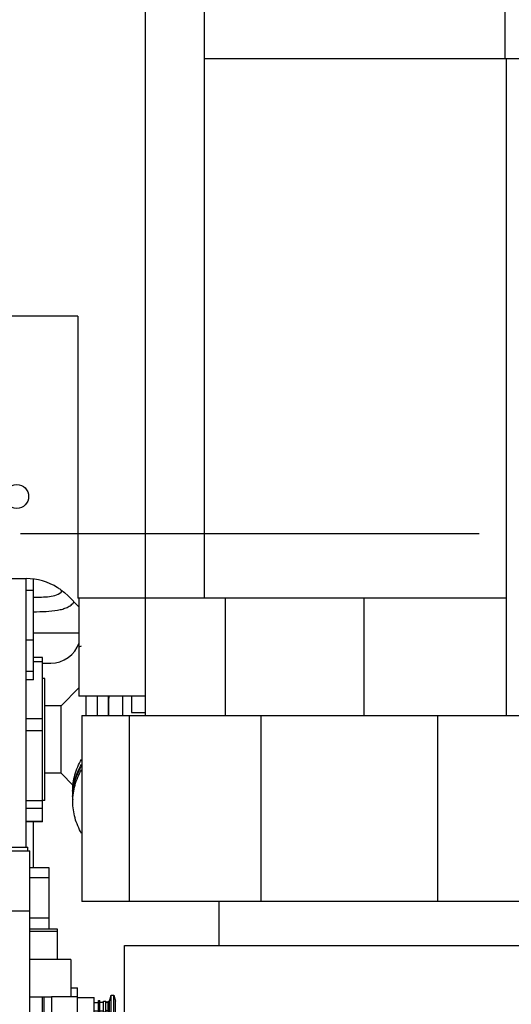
# Model space of a CAD drawing. Header units: millimetres. Extents: x 0 to 1189, y 0 to 841.
# Tile 135 of 173: x 919 to 945, y 267 to 320. Entities that reach past the tile are written whole.
import ezdxf
from ezdxf.enums import TextEntityAlignment as Align

# ---------------------------------------------------------------- set-up
doc = ezdxf.new("R2010")
doc.units = ezdxf.units.MM
doc.header["$LTSCALE"] = 65.395
doc.linetypes.add('CENTER', pattern=[0.6, 0.375, -0.075, 0.075, -0.075])
doc.layers.get('0').update_dxf_attribs({"linetype": 'CONTINUOUS'})
for name, color, linetype in [('1707_125001_01_PBL1790', 7, 'CONTINUOUS'), ('32007_060000_TLKGS_KGS_V_ABL1663', 7, 'CONTINUOUS'), ('32007_061000_TLKGS_KGS_V_ABL1664', 7, 'CONTINUOUS'), ('32007_062000_TLKGS_KGS_TL_V_ABL1751', 7, 'CONTINUOUS'), ('32007_633500_01_SIMPLE1_T1_X_PBL1866', 7, 'CONTINUOUS'), ('32007_633500_01_SIMPLE1_X_ABL1865', 7, 'CONTINUOUS'), ('32007_641400_01_SIMPLE1_T1_X_PBL1868', 7, 'CONTINUOUS'), ('32007_641400_01_SIMPLE1_X_ABL1867', 7, 'CONTINUOUS'), ('32007_644000_01_SIMPLE1_T1_X_PBL1777', 7, 'CONTINUOUS'), ('32007_644000_01_SIMPLE1_X#AF3_ABL1776', 7, 'CONTINUOUS'), ('32007_648500_01_SIMPLE1_T1_X_PBL1789', 7, 'CONTINUOUS'), ('32007_648500_01_SIMPLE1_X_ABL1788', 7, 'CONTINUOUS'), ('32007_723600_01_SIMPLE1_A_ABL1785', 7, 'CONTINUOUS'), ('32007_723600_01_SIMPLE1_T1_A_PBL1786', 7, 'CONTINUOUS'), ('32007_725700_01_SIMPLE1_T1_X_PBL1761', 7, 'CONTINUOUS'), ('32007_725700_01_SIMPLE1_X_ABL1760', 7, 'CONTINUOUS'), ('32007_836000_02_SIMPLE1_T3_X_PBL1870', 7, 'CONTINUOUS'), ('32007_836000_02_SIMPLE1_X_ABL1869', 7, 'CONTINUOUS'), ('32067_000000_TLKGS_MARKETING_ABL1662', 7, 'CONTINUOUS'), ('32067_030000_TLKGS_V_ABL1682', 7, 'CONTINUOUS'), ('32067_700000_TLKGS_V_ABL1765', 7, 'CONTINUOUS'), ('32067_727000_01_SIMPLE1_T1_X_PBL1767', 7, 'CONTINUOUS'), ('32067_727000_01_SIMPLE1_X_ABL1766', 7, 'CONTINUOUS'), ('34007_452000_01_SIMPLE1_T1_X_PBL1713', 7, 'CONTINUOUS'), ('34007_452000_01_SIMPLE1_X_ABL1712', 7, 'CONTINUOUS'), ('6M32E_GENSET_GENERATOR_ABL1499', 7, 'CONTINUOUS'), ('6M32E_GENSET_GENERATOR_T1_PBL1500', 7, 'CONTINUOUS'), ('6M32E_GENSET_VERROHRUNG_ABL1501', 7, 'CONTINUOUS'), ('oben_15_VBL1498', 7, 'CONTINUOUS')]:
    doc.layers.add(name, color=color, linetype=linetype)
doc.styles.get("Standard").update_dxf_attribs({"font": 'txt', "width": 0.6})
doc.dimstyles.new('DIMSTYLE_4', dxfattribs={"dimtxt": 3.5, "dimasz": 3.5, "dimexe": 1.8, "dimexo": 0, "dimgap": 0.875, "dimtad": 1, "dimdec": 0, "dimlfac": 25, "dimdsep": 46, "dimtxsty": 'Standard', "dimblk": '_FILLED', "dimblk1": '_FILLED', "dimblk2": '_FILLED', "dimcen": 0.09, "dimadec": 0, "dimazin": 0, "dimtp": 2, "dimtm": 2, "dimtfac": 1, "dimtdec": 0, "dimtofl": 0, "dimtmove": 0, "dimatfit": 3, "dimldrblk": '_FILLED', "dimfxl": 1, "dimtolj": 1, "dimarcsym": 0})

# ---------------------------------------------------------------- blocks, each defined once
blk = doc.blocks.new('_FILLED')
at = {"color": 0, "linetype": 'ByBlock'}
blk.add_solid([(0, 0), (-1, 0.167), (-1, -0.167)], dxfattribs=at)
blk = doc.blocks.new('*D15')
at = {"color": 2, "linetype": 'Continuous'}
for p, q in [((597.68, 297.045), (597.68, 360.693)), ((978.59, 297.297), (978.59, 360.693)), ((597.68, 358.893), (788.135, 358.893)), ((978.59, 358.893), (788.135, 358.893))]:
    blk.add_line(p, q, dxfattribs=at)
at = {"color": 2, "linetype": 'Continuous', "xscale": 3.5, "yscale": 3.5, "zscale": 3.5, "rotation": 180}
blk.add_blockref('_FILLED', (597.68, 358.893), dxfattribs=at)
at = {"color": 2, "linetype": 'Continuous', "xscale": 3.5, "yscale": 3.5, "zscale": 3.5}
blk.add_blockref('_FILLED', (978.59, 358.893), dxfattribs=at)
at = {"color": 2, "linetype": 'Continuous', "width": 0.654762}
blk.add_text('9523', height=3.5, dxfattribs=at).set_placement((788.135, 359.768), align=Align.CENTER)
blk = doc.blocks.new('*D20')
at = {"color": 2, "linetype": 'Continuous'}
for p, q in [((677.78, 344.185), (999.278, 344.185)), ((997.478, 344.185), (997.478, 292.245)), ((997.478, 240.306), (997.478, 292.245)), ((677.78, 240.306), (999.278, 240.306))]:
    blk.add_line(p, q, dxfattribs=at)
at = {"color": 2, "linetype": 'Continuous', "xscale": 3.5, "yscale": 3.5, "zscale": 3.5}
for p, rotation in [((997.478, 344.185), 90), ((997.478, 240.306), 270)]:
    blk.add_blockref('_FILLED', p, dxfattribs=dict(at, rotation=rotation))
at = {"color": 2, "linetype": 'Continuous', "width": 0.672619}
blk.add_text('2597', height=3.5, rotation=90, dxfattribs=at).set_placement((996.603, 292.245), align=Align.CENTER)
blk = doc.blocks.new('6M32E_GENSET_GENERATOR_T1_PBL1500', base_point=(787.535, 296.945))
at = {"layer": '6M32E_GENSET_GENERATOR_T1_PBL1500', "color": 2, "linetype": 'CENTER'}
blk.add_line((982.39, 292.245), (592.68, 292.245), dxfattribs=at)
blk = doc.blocks.new('6M32E_GENSET_GENERATOR_ABL1499', base_point=(787.535, 296.945))
at = {"layer": '6M32E_GENSET_GENERATOR_T1_PBL1500'}
blk.add_blockref('6M32E_GENSET_GENERATOR_T1_PBL1500', (787.535, 296.945), dxfattribs=at)
blk = doc.blocks.new('1707_125001_01_PBL1790', base_point=(920.606, 287.258))
at = {"layer": '1707_125001_01_PBL1790', "color": 9, "linetype": 'Continuous'}
blk.add_line((921.752, 286.925), (919.32, 286.925), dxfattribs=at)
at = {"layer": '1707_125001_01_PBL1790', "color": 7, "linetype": 'Continuous'}
blk.add_line((919.8, 285.325), (920.24, 285.325), dxfattribs=at)
for centre, radius, start, end in [((920.24, 286.925), 1.6, 270, 341.3004), ((919.64, 292.245), 6.4, 289.6857, 290.6152)]:
    blk.add_arc(centre, radius, start, end, dxfattribs=at)
at = {"layer": '1707_125001_01_PBL1790', "color": 9, "linetype": 'Continuous'}
blk.add_arc((919.64, 292.245), 6.24, 289.7637, 289.8904, dxfattribs=at)
for points, knots in [([(919.32, 288.853), (919.463, 288.853), (919.749, 288.858), (920.265, 288.889), (920.712, 288.986), (920.854, 289.191)], [0, 0, 0, 0, 0.268591, 0.531859, 1, 1, 1, 1]), ([(919.32, 288.078), (919.542, 288.078), (919.972, 288.088), (920.495, 288.133), (920.874, 288.214), (921.12, 288.301), (921.332, 288.426), (921.444, 288.54), (921.491, 288.602)], [0, 0, 0, 0, 0.290366, 0.560188, 0.68218, 0.794398, 0.898604, 1, 1, 1, 1])]:
    blk.add_open_spline(points, degree=3, knots=knots, dxfattribs=at)
blk = doc.blocks.new('6M32E_GENSET_VERROHRUNG_ABL1501', base_point=(767.416, 296.045))
at = {"layer": '1707_125001_01_PBL1790'}
blk.add_blockref('1707_125001_01_PBL1790', (920.606, 287.258), dxfattribs=at)
blk = doc.blocks.new('34007_452000_01_SIMPLE1_T1_X_PBL1713', base_point=(914.232, 269.145))
at = {"layer": '34007_452000_01_SIMPLE1_T1_X_PBL1713', "color": 7, "linetype": 'Continuous'}
for p, q in [((905.62, 275.485), (907.462, 275.485)), ((905.62, 275.285), (905.62, 275.485)), ((906.9, 275.285), (906.9, 275.485)), ((911.062, 275.485), (919.02, 275.485)), ((915.86, 275.285), (915.86, 275.485)), ((919.02, 275.285), (919.02, 275.485)), ((905.52, 275.285), (907.462, 275.285)), ((905.52, 275.285), (905.52, 272.725)), ((911.062, 275.285), (919.12, 275.285)), ((911.062, 275.085), (915.72, 275.085)), ((913.72, 272.085), (913.72, 275.085)), ((915.72, 272.085), (915.72, 275.085)), ((919.12, 265.565), (919.12, 275.285)), ((919.12, 274.398), (920.13, 274.398)), ((920.13, 274.398), (920.13, 271.118)), ((919.12, 273.859), (920.13, 273.859)), ((905.18, 272.725), (907.46, 272.725)), ((905.18, 270.285), (905.18, 272.725)), ((907.46, 272.085), (907.46, 272.725)), ((905.52, 272.085), (907.462, 272.085)), ((905.52, 265.565), (905.52, 272.085)), ((907.28, 266.467), (907.28, 272.085)), ((911.062, 272.085), (919.12, 272.085)), ((917.36, 265.565), (917.36, 272.085)), ((919.12, 271.714), (920.13, 271.714)), ((904.8, 271.385), (904.76, 271.385)), ((905.18, 271.385), (904.92, 271.385)), ((919.12, 271.118), (920.58, 271.118)), ((920.58, 271.118), (920.58, 269.485)), ((905.18, 270.285), (905.52, 270.285)), ((921.32, 269.485), (919.12, 269.485)), ((921.32, 269.485), (921.32, 267.489)), ((904.8, 268.909), (904.76, 268.909)), ((905.52, 268.909), (904.92, 268.909)), ((904.8, 267.909), (904.76, 267.909)), ((905.52, 267.909), (904.92, 267.909)), ((919.12, 267.485), (920.279, 267.485)), ((919.78, 267.485), (919.78, 266.285)), ((921.68, 267.489), (920.28, 267.489)), ((920.28, 267.489), (920.28, 266.285)), ((921.32, 267.965), (921.68, 267.965)), ((921.68, 265.965), (921.68, 267.965)), ((923.384, 267.245), (923.469, 267.565)), ((923.469, 267.565), (923.618, 267.565)), ((923.469, 266.365), (923.469, 267.565)), ((923.618, 267.565), (923.704, 267.245)), ((923.618, 266.365), (923.618, 267.565)), ((921.68, 267.445), (922.56, 267.445)), ((922.56, 266.485), (922.56, 267.445)), ((922.56, 267.189), (922.8, 267.189)), ((922.8, 267.285), (922.864, 267.285)), ((922.8, 266.645), (922.8, 267.285)), ((922.864, 266.645), (922.864, 267.285)), ((922.864, 267.195), (923.064, 267.195)), ((923.064, 267.245), (923.184, 267.245)), ((923.064, 266.685), (923.064, 267.245)), ((923.184, 266.685), (923.184, 267.245)), ((923.304, 267.245), (923.384, 267.245)), ((923.304, 266.685), (923.304, 267.245)), ((923.384, 266.685), (923.384, 267.245)), ((923.704, 266.685), (923.704, 267.245)), ((921.68, 266.485), (922.56, 266.485)), ((922.56, 266.741), (922.8, 266.741)), ((922.8, 266.645), (922.864, 266.645)), ((922.864, 266.735), (923.064, 266.735)), ((923.064, 266.685), (923.184, 266.685)), ((923.304, 266.685), (923.384, 266.685)), ((923.384, 266.685), (923.469, 266.365)), ((923.618, 266.365), (923.704, 266.685)), ((919.12, 266.285), (921.68, 266.285)), ((921.12, 265.865), (921.12, 266.285)), ((921.32, 266.285), (921.32, 265.865)), ((921.32, 265.965), (921.68, 265.965)), ((923.469, 266.365), (923.618, 266.365)), ((906.889, 265.565), (905.52, 265.565)), ((905.64, 265.565), (905.64, 264.209)), ((919.12, 265.565), (910.767, 265.565)), ((917.52, 265.565), (917.52, 262.805)), ((919, 265.565), (919, 262.805)), ((921.12, 265.865), (921.32, 265.865)), ((919, 262.805), (909.352, 262.805))]:
    blk.add_line(p, q, dxfattribs=at)
at = {"layer": '34007_452000_01_SIMPLE1_T1_X_PBL1713', "color": 9, "linetype": 'Continuous'}
for p, q in [((919.12, 270.989), (920.58, 270.989)), ((904.8, 270.385), (904.76, 270.385)), ((905.18, 270.385), (904.92, 270.385)), ((919.887, 266.285), (919.887, 267.485))]:
    blk.add_line(p, q, dxfattribs=at)
at = {"layer": '34007_452000_01_SIMPLE1_T1_X_PBL1713', "color": 7, "linetype": 'Continuous'}
for centre, start, end in [((923.244, 267.245), 180.0191, 359.9618), ((923.244, 266.685), 0.0382, 179.9809)]:
    blk.add_arc(centre, 0.06, start, end, dxfattribs=at)
blk = doc.blocks.new('34007_452000_01_SIMPLE1_X_ABL1712', base_point=(914.232, 269.145))
at = {"layer": '34007_452000_01_SIMPLE1_T1_X_PBL1713'}
blk.add_blockref('34007_452000_01_SIMPLE1_T1_X_PBL1713', (914.232, 269.145), dxfattribs=at)
blk = doc.blocks.new('32007_644000_01_SIMPLE1_T1_X_PBL1777', base_point=(921.509, 281.237))
at = {"layer": '32007_644000_01_SIMPLE1_T1_X_PBL1777', "color": 7, "linetype": 'Continuous'}
for p, q in [((919.8, 285.631), (919.32, 285.631)), ((919.8, 276.843), (919.8, 285.631)), ((919.92, 284.501), (919.8, 284.501)), ((919.92, 277.974), (919.92, 284.501)), ((921.752, 284), (920.79, 283.037)), ((922.12, 283.565), (922.12, 282.533)), ((922.72, 283.565), (922.72, 282.533)), ((923.32, 283.565), (923.32, 282.533)), ((924.097, 282.535), (924.097, 283.565)), ((920.79, 283.037), (919.92, 283.037)), ((920.79, 279.437), (920.79, 283.037)), ((920.79, 279.437), (919.92, 279.437)), ((921.436, 278.791), (920.79, 279.437)), ((921.412, 278.474), (921.412, 278.2)), ((919.92, 277.974), (919.8, 277.974)), ((919.8, 276.843), (918.92, 276.843))]:
    blk.add_line(p, q, dxfattribs=at)
at = {"layer": '32007_644000_01_SIMPLE1_T1_X_PBL1777', "color": 9, "linetype": 'Continuous'}
for p, q in [((919.8, 285.403), (919.32, 285.403)), ((919.8, 282.342), (918.92, 282.342)), ((919.8, 281.712), (918.92, 281.712)), ((919.8, 277.958), (918.92, 277.958)), ((919.8, 277.546), (918.92, 277.546)), ((919.8, 276.853), (918.92, 276.853))]:
    blk.add_line(p, q, dxfattribs=at)
at = {"layer": '32007_644000_01_SIMPLE1_T1_X_PBL1777', "color": 7, "linetype": 'Continuous'}
blk.add_lwpolyline([(923.344, 283.565), (923.338, 283.307), (923.331, 283.012), (923.321, 282.533)], dxfattribs=at)
blk.add_arc((924.68, 278.2), 3.268, 180.0003, 183.001, dxfattribs=at)
for points in [[(921.412, 278.474), (921.412, 278.771), (921.494, 279.371), (921.736, 279.926), (921.89, 280.183)], [(921.412, 278.2), (921.412, 278.497), (921.494, 279.098), (921.736, 279.653), (921.89, 279.91)]]:
    blk.add_open_spline(points, degree=3, knots=[0, 0, 0, 0, 0.497951, 1, 1, 1, 1], dxfattribs=at)
blk = doc.blocks.new('32007_644000_01_SIMPLE1_X#AF3_ABL1776', base_point=(921.509, 281.237))
at = {"layer": '32007_644000_01_SIMPLE1_T1_X_PBL1777'}
blk.add_blockref('32007_644000_01_SIMPLE1_T1_X_PBL1777', (921.509, 281.237), dxfattribs=at)
blk = doc.blocks.new('32007_648500_01_SIMPLE1_T1_X_PBL1789', base_point=(919.12, 287.13))
at = {"layer": '32007_648500_01_SIMPLE1_T1_X_PBL1789', "color": 7, "linetype": 'Continuous'}
for p, q in [((919.32, 284.441), (919.32, 289.819)), ((918.92, 289.233), (919.32, 289.233)), ((918.92, 286.58), (919.32, 286.58)), ((919.32, 284.441), (918.92, 284.441))]:
    blk.add_line(p, q, dxfattribs=at)
at = {"layer": '32007_648500_01_SIMPLE1_T1_X_PBL1789', "color": 9, "linetype": 'Continuous'}
blk.add_line((918.92, 284.904), (919.32, 284.904), dxfattribs=at)
blk = doc.blocks.new('32007_648500_01_SIMPLE1_X_ABL1788', base_point=(919.12, 287.13))
at = {"layer": '32007_648500_01_SIMPLE1_T1_X_PBL1789'}
blk.add_blockref('32007_648500_01_SIMPLE1_T1_X_PBL1789', (919.12, 287.13), dxfattribs=at)
blk = doc.blocks.new('32007_633500_01_SIMPLE1_T1_X_PBL1866', base_point=(918.92, 282.663))
at = {"layer": '32007_633500_01_SIMPLE1_T1_X_PBL1866', "color": 7, "linetype": 'Continuous'}
blk.add_line((918.92, 275.485), (918.92, 289.841), dxfattribs=at)
blk = doc.blocks.new('32007_633500_01_SIMPLE1_X_ABL1865', base_point=(918.92, 282.663))
at = {"layer": '32007_633500_01_SIMPLE1_T1_X_PBL1866'}
blk.add_blockref('32007_633500_01_SIMPLE1_T1_X_PBL1866', (918.92, 282.663), dxfattribs=at)
blk = doc.blocks.new('32007_641400_01_SIMPLE1_T1_X_PBL1868', base_point=(919.32, 275.621))
at = {"layer": '32007_641400_01_SIMPLE1_T1_X_PBL1868', "color": 7, "linetype": 'Continuous'}
blk.add_line((919.32, 274.398), (919.32, 276.843), dxfattribs=at)
blk = doc.blocks.new('32007_641400_01_SIMPLE1_X_ABL1867', base_point=(919.32, 275.621))
at = {"layer": '32007_641400_01_SIMPLE1_T1_X_PBL1868'}
blk.add_blockref('32007_641400_01_SIMPLE1_T1_X_PBL1868', (919.32, 275.621), dxfattribs=at)
blk = doc.blocks.new('32007_061000_TLKGS_KGS_V_ABL1664', base_point=(885.954, 292.587))
at = {"layer": '32007_633500_01_SIMPLE1_X_ABL1865'}
blk.add_blockref('32007_633500_01_SIMPLE1_X_ABL1865', (918.92, 282.663), dxfattribs=at)
at = {"layer": '32007_641400_01_SIMPLE1_X_ABL1867'}
blk.add_blockref('32007_641400_01_SIMPLE1_X_ABL1867', (919.32, 275.621), dxfattribs=at)
at = {"layer": '32007_644000_01_SIMPLE1_X#AF3_ABL1776'}
blk.add_blockref('32007_644000_01_SIMPLE1_X#AF3_ABL1776', (921.509, 281.237), dxfattribs=at)
at = {"layer": '32007_648500_01_SIMPLE1_X_ABL1788'}
blk.add_blockref('32007_648500_01_SIMPLE1_X_ABL1788', (919.12, 287.13), dxfattribs=at)
at = {"layer": '34007_452000_01_SIMPLE1_X_ABL1712'}
blk.add_blockref('34007_452000_01_SIMPLE1_X_ABL1712', (914.232, 269.145), dxfattribs=at)
blk = doc.blocks.new('32007_725700_01_SIMPLE1_T1_X_PBL1761', base_point=(941.32, 285.098))
at = {"layer": '32007_725700_01_SIMPLE1_T1_X_PBL1761', "color": 7, "linetype": 'Continuous'}
for p, q in [((929.252, 270.233), (929.252, 272.573)), ((953.388, 270.233), (953.388, 272.573)), ((924.188, 270.233), (958.452, 270.233)), ((924.188, 259.925), (924.188, 270.233)), ((958.452, 259.925), (958.452, 270.233))]:
    blk.add_line(p, q, dxfattribs=at)
for centre, radius, start, end in [((956.91, 303.567), 6.725, 100.5353, 103.9744), ((956.928, 303.494), 6.8, 103.9694, 104.3818), ((956.928, 291.1), 6.8, 255.6182, 256.0306), ((956.91, 291.027), 6.725, 256.0256, 259.4647)]:
    blk.add_arc(centre, radius, start, end, dxfattribs=at)
for points, knots in [([(955.832, 310.272), (955.247, 310.229), (954.059, 309.976), (952.393, 309.137), (950.88, 307.874), (949.084, 305.634), (947.532, 302.061), (946.911, 297.297), (947.532, 292.533), (949.084, 288.96), (950.88, 286.72), (952.393, 285.458), (954.059, 284.619), (955.247, 284.366), (955.832, 284.323)], [0, 0, 0, 0, 0.051707, 0.10559, 0.16285, 0.224059, 0.357231, 0.5, 0.642769, 0.775941, 0.83715, 0.89441, 0.948293, 1, 1, 1, 1]), ([(955.239, 310.081), (954.706, 309.944), (953.644, 309.529), (952.19, 308.547), (950.884, 307.23), (949.354, 305.03), (948.039, 301.685), (947.512, 297.297), (948.039, 292.909), (949.354, 289.564), (950.884, 287.364), (952.19, 286.047), (953.644, 285.066), (954.706, 284.65), (955.239, 284.514)], [0, 0, 0, 0, 0.052043, 0.106752, 0.164841, 0.226537, 0.359251, 0.5, 0.640749, 0.773463, 0.835159, 0.893248, 0.947957, 1, 1, 1, 1])]:
    blk.add_open_spline(points, degree=3, knots=knots, dxfattribs=at)
blk = doc.blocks.new('32007_725700_01_SIMPLE1_X_ABL1760', base_point=(941.32, 285.098))
at = {"layer": '32007_725700_01_SIMPLE1_T1_X_PBL1761'}
blk.add_blockref('32007_725700_01_SIMPLE1_T1_X_PBL1761', (941.32, 285.098), dxfattribs=at)
blk = doc.blocks.new('32007_723600_01_SIMPLE1_T1_A_PBL1786', base_point=(918.81, 293.283))
at = {"layer": '32007_723600_01_SIMPLE1_T1_A_PBL1786', "color": 7, "linetype": 'Continuous'}
for p, q in [((917.968, 294.694), (917.968, 303.885)), ((912.32, 289.841), (912.32, 299.928)), ((912.72, 294.241), (912.72, 290.761)), ((915.52, 290.761), (915.52, 294.241)), ((917.968, 289.841), (917.968, 293.788)), ((913.064, 289.841), (912.32, 289.841)), ((918.94, 289.841), (915.175, 289.841)), ((917.968, 289.845), (918.92, 289.845)), ((918.94, 289.841), (918.94, 289.845)), ((920.78, 289.248), (920.972, 289.1)), ((920.972, 289.1), (921.168, 288.922)), ((921.168, 288.922), (921.173, 288.918)), ((921.173, 288.918), (921.752, 288.343)), ((924.56, 283.565), (924.56, 282.681)), ((924.56, 282.681), (925.3, 282.681))]:
    blk.add_line(p, q, dxfattribs=at)
blk.add_circle((918.42, 294.241), 0.64, dxfattribs=at)
for centre, radius, start, end in [((914.12, 300.241), 1.4, 192.9688, 138.7102), ((914.12, 294.241), 1.4, 0, 180), ((914.12, 290.761), 1.4, 180, 360), ((918.92, 286.645), 3.2, 58.1382, 90), ((918.92, 286.645), 3.2, 54.4435, 58.1382)]:
    blk.add_arc(centre, radius, start, end, dxfattribs=at)
blk = doc.blocks.new('32007_723600_01_SIMPLE1_A_ABL1785', base_point=(918.81, 293.283))
at = {"layer": '32007_723600_01_SIMPLE1_T1_A_PBL1786'}
blk.add_blockref('32007_723600_01_SIMPLE1_T1_A_PBL1786', (918.81, 293.283), dxfattribs=at)
blk = doc.blocks.new('32007_836000_02_SIMPLE1_T3_X_PBL1870', base_point=(921.656, 278.029))
at = {"layer": '32007_836000_02_SIMPLE1_T3_X_PBL1870', "color": 7, "linetype": 'Continuous'}
blk.add_line((921.42, 277.926), (921.42, 278.131), dxfattribs=at)
for points, knots in [([(921.42, 278.131), (921.42, 278.427), (921.501, 279.024), (921.74, 279.577), (921.893, 279.833)], [0, 0, 0, 0, 0.497972, 1, 1, 1, 1]), ([(921.42, 277.926), (921.42, 278.222), (921.501, 278.819), (921.74, 279.371), (921.893, 279.627)], [0, 0, 0, 0, 0.497972, 1, 1, 1, 1]), ([(921.893, 276.225), (921.74, 276.481), (921.501, 277.034), (921.42, 277.63), (921.42, 277.926)], [0, 0, 0, 0, 0.502028, 1, 1, 1, 1])]:
    blk.add_open_spline(points, degree=3, knots=knots, dxfattribs=at)
blk = doc.blocks.new('32007_836000_02_SIMPLE1_X_ABL1869', base_point=(924.214, 302.974))
at = {"layer": '32007_836000_02_SIMPLE1_T3_X_PBL1870'}
blk.add_blockref('32007_836000_02_SIMPLE1_T3_X_PBL1870', (921.656, 278.029), dxfattribs=at)
blk = doc.blocks.new('32007_062000_TLKGS_KGS_TL_V_ABL1751', base_point=(943.45, 294.824))
at = {"layer": '32007_723600_01_SIMPLE1_A_ABL1785'}
blk.add_blockref('32007_723600_01_SIMPLE1_A_ABL1785', (918.81, 293.283), dxfattribs=at)
at = {"layer": '32007_725700_01_SIMPLE1_X_ABL1760'}
blk.add_blockref('32007_725700_01_SIMPLE1_X_ABL1760', (941.32, 285.098), dxfattribs=at)
at = {"layer": '32007_836000_02_SIMPLE1_X_ABL1869'}
blk.add_blockref('32007_836000_02_SIMPLE1_X_ABL1869', (924.214, 302.974), dxfattribs=at)
blk = doc.blocks.new('32007_060000_TLKGS_KGS_V_ABL1663', base_point=(911.15, 292.587))
at = {"layer": '32007_061000_TLKGS_KGS_V_ABL1664'}
blk.add_blockref('32007_061000_TLKGS_KGS_V_ABL1664', (885.954, 292.587), dxfattribs=at)
at = {"layer": '32007_062000_TLKGS_KGS_TL_V_ABL1751'}
blk.add_blockref('32007_062000_TLKGS_KGS_TL_V_ABL1751', (943.45, 294.824), dxfattribs=at)
blk = doc.blocks.new('32067_727000_01_SIMPLE1_T1_X_PBL1767', base_point=(867.65, 304.503))
at = {"layer": '32067_727000_01_SIMPLE1_T1_X_PBL1767', "color": 7, "linetype": 'Continuous'}
for p, q in [((925.3, 282.533), (925.3, 327.639)), ((928.47, 288.793), (928.47, 327.637)), ((944.52, 327.637), (944.52, 317.637)), ((967.201, 317.637), (928.47, 317.637)), ((944.62, 282.533), (944.62, 317.637)), ((921.69, 303.885), (899.43, 303.885)), ((921.69, 303.885), (921.69, 288.793)), ((944.62, 288.793), (921.69, 288.793)), ((921.752, 288.793), (921.752, 283.565)), ((929.592, 282.533), (929.592, 288.793)), ((937.011, 282.533), (937.011, 288.793)), ((925.3, 283.565), (921.752, 283.565)), ((921.898, 282.533), (960.502, 282.533)), ((921.898, 282.533), (921.898, 272.573)), ((924.429, 282.533), (924.429, 272.573)), ((931.481, 282.533), (931.481, 272.573)), ((940.933, 282.533), (940.933, 272.573)), ((959.364, 272.573), (921.898, 272.573))]:
    blk.add_line(p, q, dxfattribs=at)
blk = doc.blocks.new('32067_727000_01_SIMPLE1_X_ABL1766', base_point=(867.65, 304.503))
at = {"layer": '32067_727000_01_SIMPLE1_T1_X_PBL1767'}
blk.add_blockref('32067_727000_01_SIMPLE1_T1_X_PBL1767', (867.65, 304.503), dxfattribs=at)
blk = doc.blocks.new('32067_700000_TLKGS_V_ABL1765', base_point=(867.65, 304.503))
at = {"layer": '32067_727000_01_SIMPLE1_X_ABL1766'}
blk.add_blockref('32067_727000_01_SIMPLE1_X_ABL1766', (867.65, 304.503), dxfattribs=at)
blk = doc.blocks.new('32067_030000_TLKGS_V_ABL1682', base_point=(861.92, 296.621))
at = {"layer": '32067_700000_TLKGS_V_ABL1765'}
blk.add_blockref('32067_700000_TLKGS_V_ABL1765', (867.65, 304.503), dxfattribs=at)
blk = doc.blocks.new('32067_000000_TLKGS_MARKETING_ABL1662', base_point=(865.61, 292.831))
at = {"layer": '32007_060000_TLKGS_KGS_V_ABL1663'}
blk.add_blockref('32007_060000_TLKGS_KGS_V_ABL1663', (911.15, 292.587), dxfattribs=at)
at = {"layer": '32067_030000_TLKGS_V_ABL1682'}
blk.add_blockref('32067_030000_TLKGS_V_ABL1682', (861.92, 296.621), dxfattribs=at)
blk = doc.blocks.new('OBEN_15_VBL1498', base_point=(794.858, 305.626))
at = {"layer": '32067_000000_TLKGS_MARKETING_ABL1662'}
blk.add_blockref('32067_000000_TLKGS_MARKETING_ABL1662', (865.61, 292.831), dxfattribs=at)
at = {"layer": '6M32E_GENSET_GENERATOR_ABL1499'}
blk.add_blockref('6M32E_GENSET_GENERATOR_ABL1499', (787.535, 296.945), dxfattribs=at)
at = {"layer": '6M32E_GENSET_VERROHRUNG_ABL1501'}
blk.add_blockref('6M32E_GENSET_VERROHRUNG_ABL1501', (767.416, 296.045), dxfattribs=at)

msp = doc.modelspace()

# ---------------------------------------------------------------- block references
at = {"layer": 'oben_15_VBL1498'}
msp.add_blockref('OBEN_15_VBL1498', (794.85758, 305.62584), dxfattribs=at)

# ---------------------------------------------------------------- dimensions: what is measured, and where the dimension line sits
at = {"color": 2, "linetype": 'Continuous'}
dim = msp.add_linear_dim(base=(978.59036, 358.89348), p1=(597.67964, 297.04513), p2=(978.59036, 297.29713), dimstyle='DIMSTYLE_4', dxfattribs=at)
dim.commit()
dim.dimension.update_dxf_attribs({"geometry": '*D15', "text_midpoint": (787.80165, 358.89348), "dimtype": 160})
dim = msp.add_linear_dim(base=(997.47774, 240.30553), p1=(677.77964, 344.18473), p2=(677.77964, 240.30553), angle=270, dimstyle='DIMSTYLE_4', dxfattribs=at)
dim.commit()
dim.dimension.update_dxf_attribs({"geometry": '*D20', "text_midpoint": (997.47774, 291.91182), "dimtype": 160})

doc.saveas('drawing.dxf')
